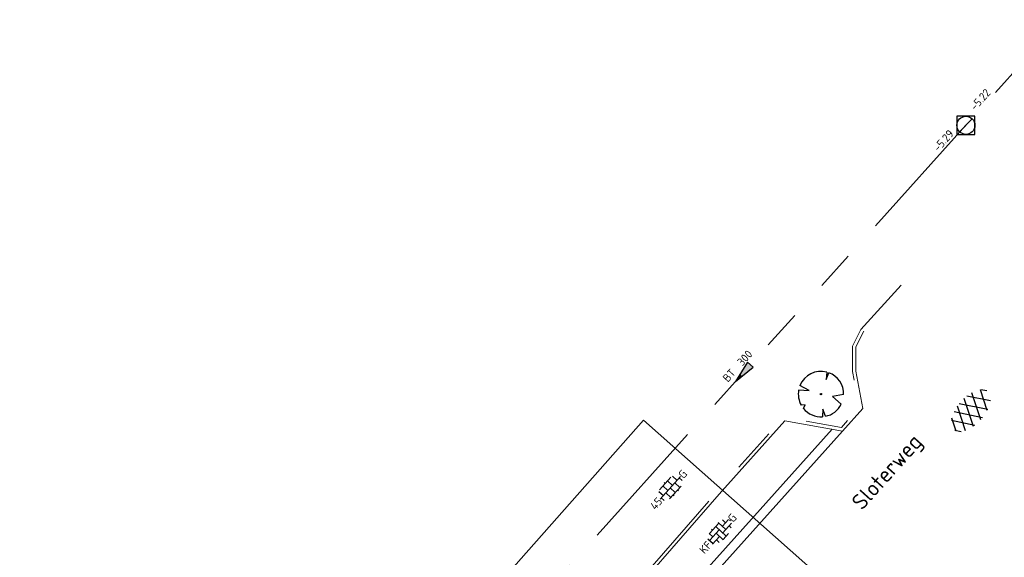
# Model space of a CAD drawing. Header units: metres. Extents: x 113080 to 114329, y 482672 to 483852.
# Tile 8 of 55: x 113361 to 113405, y 483329 to 483353. Entities that reach past the tile are written whole.
import ezdxf
from ezdxf.enums import TextEntityAlignment as Align

# ---------------------------------------------------------------- set-up
doc = ezdxf.new("R2010")
doc.units = ezdxf.units.M
doc.linetypes.add('RI-GWA', pattern=[18.45, 6, -1.8, 1.75, -1.8, 1.75, -1.8, 1.75, -1.8])
doc.linetypes.add('VH-TROTTOIRBAND_130-150', pattern=[15, 5, -2, 2, -2, 2, -2])
for name, color, linetype, lineweight in [('B-WE-GR-BOOM-S', 252, 'Continuous', 25), ('B-WE-OG-TOPOGRAFIE_STRAATNAAM-T35', 7, 'Continuous', 35), ('B-WE-RI-GWA_RIOOLPUT_INSPECTIEPUT-S', 252, 'Continuous', 25), ('B-WE-RI-GWA_STROOMRICHTING-S', 252, 'Continuous', 25), ('B-WE-RI-GWA_TRANSPORTLEIDING-G', 252, 'RI-GWA', 18), ('B-WE-RI-OFG_DRAINAGE_STROOMRICHTING-S', 252, 'Continuous', 25), ('B-WE-VH-GOOT-G', 252, 'Continuous', 18), ('B-WE-VH-KANTOPSLUITING_TROTTOIRBAND_130 150-G', 252, 'VH-TROTTOIRBAND_130-150', 18), ('B-WE-VH-KANTOPSLUITING_VOORKANTBAND-G', 252, 'Continuous', 18), ('B-WE-VH-VERHARDING_ASFALT-S', 252, 'Continuous', 25), ('B-WE-VH-VERHARDING_BETONSTRAATSTEEN-S', 252, 'Continuous', 25), ('B-WE-VH-VERHARDING_TEGEL-S', 252, 'Continuous', 25), ('X-XX-AL-WERKGRENS-G', 7, 'XX-WERKGRENS', 25), ('X-XX-AL-WIPEOUT_IN_BLOCK-A', 193, 'Continuous', 25)]:
    doc.layers.add(name, color=color, linetype=linetype, lineweight=lineweight)
doc.styles.add('NLCS-ISO', font='NLCS-ISO.ttf')
doc.styles.add('NLCS-ISO-M200-T35', font='NLCS-ISO.ttf', dxfattribs={"height": 0.7})
doc.linetypes.add('XX-WERKGRENS', pattern='A,0,[137,NLCS.SHX,S=0.5,R=0,X=0,Y=0],-30', length=30)

# ---------------------------------------------------------------- blocks, each defined once
blk = doc.blocks.new('*U27')
at = {"ltscale": 0.1, "style": 'NLCS-ISO'}
blk.add_attdef('JVA', text='', height=1.8, dxfattribs=at).set_placement((0, -1), align=Align.TOP_CENTER)
for points in [[(4.68, 3.12), (4.68, 1.12), (0, 1.12), (-4.68, 1.12), (-4.68, 3.12), (0, 3.12)], [(-192.46, -2.62), (-198.06, -2.62), (-198.06, -0.62), (-192.46, -0.62)], [(79.92, -2.62), (85.52, -2.62), (85.52, -0.62), (79.92, -0.62)]]:
    blk.add_wipeout(points).dxf.layer = 'X-XX-AL-WIPEOUT_IN_BLOCK-A'
for tag, p in [('MAT', (-1, 0.5)), ('BOBL', (-192.38, -3.24))]:
    blk.add_attdef(tag, text='', height=1.8, dxfattribs=at).set_placement(p, align=Align.BOTTOM_RIGHT)
for tag, p in [('DIA', (1, 0.5)), ('BOBR', (80.02, -3.24))]:
    blk.add_attdef(tag, text='', height=1.8, dxfattribs=at).set_placement(p, align=Align.BOTTOM_LEFT)
blk = doc.blocks.new('B-SRI-PUT_GWA-SO')
blk.add_line((-1.41, -1.41), (1.41, 1.41))
at = {"lineweight": -3, "flags": 128}
blk.add_lwpolyline([(2, -2), (2, 2), (-2, 2), (-2, -2)], close=True, dxfattribs=at)
at = {"lineweight": -3}
blk.add_circle((0, 0), 2, dxfattribs=at)
blk = doc.blocks.new('*U54')
at = {"ltscale": 0.1}
blk.add_hatch(color=256, dxfattribs=at).paths.add_polyline_path([(2.5, 0), (-2.5, -0.83), (-2.5, 0.83)])
at = {"ltscale": 0.1, "flags": 128}
blk.add_lwpolyline([(2.5, 0), (-2.5, -0.83), (-2.5, 0.83)], close=True, dxfattribs=at)
at = {"ltscale": 0.1, "style": 'NLCS-ISO'}
for tag, p in [('BOBL', (-182.78, 0)), ('MAT', (-1, 0.5))]:
    blk.add_attdef(tag, text='', height=1.8, dxfattribs=at).set_placement(p, align=Align.BOTTOM_RIGHT)
for tag, p in [('DIA', (1, 0.5)), ('BOBR', (25.19, 0))]:
    blk.add_attdef(tag, text='', height=1.8, dxfattribs=at).set_placement(p, align=Align.BOTTOM_LEFT)
blk.add_attdef('JVA', text='', height=1.8, dxfattribs=at).set_placement((0, -1), align=Align.TOP_CENTER)
blk = doc.blocks.new('*U65')
at = {"ltscale": 0.1}
blk.add_hatch(color=256, dxfattribs=at).paths.add_polyline_path([(-2.5, 0), (2.5, -0.83), (2.5, 0.83)])
at = {"ltscale": 0.1, "flags": 128}
blk.add_lwpolyline([(-2.5, 0), (2.5, -0.83), (2.5, 0.83)], close=True, dxfattribs=at)
at = {"ltscale": 0.1, "style": 'NLCS-ISO'}
for tag, p in [('BOBL', (-63.87, 0)), ('MAT', (-1, 0.5))]:
    blk.add_attdef(tag, text='', height=1.8, dxfattribs=at).set_placement(p, align=Align.BOTTOM_RIGHT)
for tag, p in [('DIA', (1, 0.5)), ('BOBR', (65.4, 0))]:
    blk.add_attdef(tag, text='', height=1.8, dxfattribs=at).set_placement(p, align=Align.BOTTOM_LEFT)
blk.add_attdef('JVA', text='', height=1.8, dxfattribs=at).set_placement((0, -1), align=Align.TOP_CENTER)
blk = doc.blocks.new('*U72')
at = {"ltscale": 0.1}
blk.add_hatch(color=256, dxfattribs=at).paths.add_polyline_path([(-2.5, 0), (2.5, -0.83), (2.5, 0.83)])
at = {"ltscale": 0.1, "flags": 128}
blk.add_lwpolyline([(-2.5, 0), (2.5, -0.83), (2.5, 0.83)], close=True, dxfattribs=at)
at = {"ltscale": 0.1, "style": 'NLCS-ISO'}
for tag, p in [('BOBL', (-92.6, 0)), ('MAT', (-1, 0.5))]:
    blk.add_attdef(tag, text='', height=1.8, dxfattribs=at).set_placement(p, align=Align.BOTTOM_RIGHT)
for tag, p in [('DIA', (1, 0.5)), ('BOBR', (87.65, 0))]:
    blk.add_attdef(tag, text='', height=1.8, dxfattribs=at).set_placement(p, align=Align.BOTTOM_LEFT)
blk.add_attdef('JVA', text='', height=1.8, dxfattribs=at).set_placement((0, -1), align=Align.TOP_CENTER)
blk = doc.blocks.new('*U66')
at = {"ltscale": 0.1}
blk.add_hatch(color=256, dxfattribs=at).paths.add_polyline_path([(2.5, 0), (-2.5, -0.83), (-2.5, 0.83)])
at = {"ltscale": 0.1, "flags": 128}
blk.add_lwpolyline([(2.5, 0), (-2.5, -0.83), (-2.5, 0.83)], close=True, dxfattribs=at)
at = {"ltscale": 0.1, "style": 'NLCS-ISO'}
for tag, p in [('BOBL', (-67.79, 0)), ('MAT', (-1, 0.5))]:
    blk.add_attdef(tag, text='', height=1.8, dxfattribs=at).set_placement(p, align=Align.BOTTOM_RIGHT)
for tag, p in [('DIA', (1, 0.5)), ('BOBR', (64.37, 0))]:
    blk.add_attdef(tag, text='', height=1.8, dxfattribs=at).set_placement(p, align=Align.BOTTOM_LEFT)
blk.add_attdef('JVA', text='', height=1.8, dxfattribs=at).set_placement((0, -1), align=Align.TOP_CENTER)
blk = doc.blocks.new('SVH-TEGEL_300X300_DUN_LINT_KL-SO')
for p, q in [((-2.25, 1.36), (-2.25, 0)), ((-1.9, 1.5), (1.9, 1.5)), ((-1.5, 1.62), (-1.5, 1.5)), ((-0.75, 1.5), (-0.75, 0)), ((0, 1.81), (0, 1.5)), ((0, 0), (0, -1.5)), ((0.75, 1.5), (0.75, 0)), ((1.5, 1.62), (1.5, 1.5)), ((2.25, 1.36), (2.25, 0)), ((-3.39, 0), (3.39, 0)), ((-3, 0), (-3, -0.85)), ((-1.9, -1.5), (1.9, -1.5)), ((-1.5, 0), (-1.5, -1.5)), ((-0.75, -1.5), (-0.75, -1.77)), ((0.75, -1.5), (0.75, -1.77)), ((1.5, 0), (1.5, -1.5)), ((3, 0), (3, -0.85))]:
    blk.add_line(p, q)
at = {"style": 'NLCS-ISO'}
blk.add_attdef('FORMAAT', text='', height=1.8, dxfattribs=at).set_placement((-3.39, 0), align=Align.MIDDLE_RIGHT)
blk.add_attdef('KLEUR', text='', height=1.8, dxfattribs=at).set_placement((3.39, 0), align=Align.MIDDLE_LEFT)
at = {"style": 'NLCS-ISO', "flags": 1}
blk.add_attdef('FUNCTIE', text='', height=1.8, dxfattribs=at).set_placement((0.12, -3.58), align=Align.MIDDLE_CENTER)
blk = doc.blocks.new('SVH-BSS_KEIFORMAAT_ELLEBOOG_KL-SO')
for p, q in [((-2.92, 0.92), (-2.92, -0.66)), ((-2.92, 0.39), (0.23, 0.39)), ((-1.87, 1.5), (-1.87, 0.39)), ((-1.87, 1.44), (1.28, 1.44)), ((-0.82, 1.75), (-0.82, 1.44)), ((-0.82, 0.39), (-0.82, -1.75)), ((0.23, 1.44), (0.23, -1.71)), ((1.28, 1.67), (1.28, -0.66)), ((1.28, 0.39), (3.32, 0.39)), ((2.33, 1.31), (2.33, 0.39)), ((3.38, 0.18), (3.38, -0.18)), ((-3.16, -0.66), (-0.82, -0.66)), ((-1.87, -0.66), (-1.87, -1.5)), ((-0.82, -1.71), (1.03, -1.71)), ((0.23, -0.66), (3.16, -0.66)), ((2.33, -0.66), (2.33, -1.31))]:
    blk.add_line(p, q)
at = {"style": 'NLCS-ISO'}
blk.add_attdef('FORMAAT', text='', height=1.8, dxfattribs=at).set_placement((-3.39, 0), align=Align.MIDDLE_RIGHT)
blk.add_attdef('KLEUR', text='', height=1.8, dxfattribs=at).set_placement((3.39, 0), align=Align.MIDDLE_LEFT)
at = {"style": 'NLCS-ISO', "flags": 1}
blk.add_attdef('FUNCTIE', text='', height=1.8, dxfattribs=at).set_placement((0.12, -3.58), align=Align.MIDDLE_CENTER)
blk = doc.blocks.new('SGR-BOOM_08')
at = {"ltscale": 20, "flags": 128}
for points in [[(1.29, 4.87), (1.14, 3.21), (1.73, 4.73)], [(-4.95, 0.9), (-2.63, 0.79), (-4.68, 1.86)], [(5.03, -0.13), (2.56, -0.55), (4.49, -2.27)], [(-3.9, -3.19), (-3.5, -2.42), (-4.39, -2.47)], [(0.99, -4.94), (0.42, -3.33), (0.36, -5.02)]]:
    blk.add_lwpolyline(points, dxfattribs=at)
blk.add_lwpolyline([(5.03, -0.13, 0.321944), (1.73, 4.73, 0.321944)], format="xyb", dxfattribs=at)
blk.add_circle((0, 0), 0.15)
at = {"ltscale": 20}
for start, end in [(75.1844, 158.299), (169.749, 209.4302), (219.2667, 274.1068), (281.3601, 333.2046)]:
    blk.add_arc((0, 0), 5.03, start, end, dxfattribs=at)
blk = doc.blocks.new('SVH-ASFALT-SO')
at = {"ltscale": 0.1}
for p, q in [((-4.09, -2.05), (-1.23, 2.9)), ((0.57, -2.96), (-2.65, 2.62)), ((-2.18, -2.74), (1.09, 2.92)), ((2.69, -2.62), (-0.53, 2.96)), ((-0.01, -2.97), (3.14, 2.48)), ((4.52, -1.79), (1.86, 2.81)), ((-5.55, -0.57), (-4.01, 2.09)), ((-1.82, -2.81), (-4.49, 1.81)), ((2.47, -2.68), (4.89, 1.5)), ((5.65, 0.25), (4.96, 1.43)), ((-4.9, -1.48), (-5.64, -0.2))]:
    blk.add_line(p, q, dxfattribs=at)
at = {"style": 'NLCS-ISO'}
blk.add_attdef('KLEUR', text='', height=1.8, dxfattribs=at).set_placement((7.3, 0), align=Align.MIDDLE_LEFT)
at = {"style": 'NLCS-ISO', "flags": 1}
blk.add_attdef('FUNCTIE', text='', height=1.8, dxfattribs=at).set_placement((-2.07, -6.33), align=Align.MIDDLE_CENTER)

msp = doc.modelspace()

# ---------------------------------------------------------------- linework, layer by layer
at = {"layer": 'B-WE-RI-GWA_TRANSPORTLEIDING-G', "flags": 128}
for points in [[(113423, 483370.5), (113403, 483348.2)], [(113403, 483348.2), (113383.1, 483326.1)]]:
    msp.add_lwpolyline(points, dxfattribs=at)
at = {"layer": 'B-WE-VH-GOOT-G', "flags": 128}
for points in [[(113397.067, 483334.73), (113388.755, 483325.468)], [(113397.531, 483334.648), (113389.18, 483325.343)]]:
    msp.add_lwpolyline(points, dxfattribs=at)
at = {"layer": 'B-WE-VH-KANTOPSLUITING_TROTTOIRBAND_130 150-G', "flags": 128}
msp.add_lwpolyline([(113400.123, 483341.12), (113398.332, 483339.142), (113397.971, 483338.409), (113397.972, 483337.291), (113398.27, 483335.697), (113397.474, 483334.81), (113394.918, 483335.262), (113391.944, 483331.945), (113386.791, 483326.048)], dxfattribs=at)
at = {"layer": 'B-WE-VH-KANTOPSLUITING_VOORKANTBAND-G', "flags": 128}
msp.add_lwpolyline([(113398.467, 483339.076), (113398.121, 483338.374), (113398.122, 483337.305), (113398.431, 483335.652), (113397.53, 483334.648), (113394.974, 483335.1), (113392.056, 483331.846), (113386.95, 483326.001)], dxfattribs=at)
at = {"layer": 'X-XX-AL-WERKGRENS-G', "ltscale": 0.2, "flags": 128}
msp.add_lwpolyline([(113388.69, 483335.127), (113403.529, 483321.991), (113394.266, 483311.52), (113379.428, 483324.655)], close=True, dxfattribs=at)

# ---------------------------------------------------------------- block references
at = {"layer": 'B-WE-GR-BOOM-S', "xscale": 0.2, "yscale": 0.2, "zscale": 0.2}
msp.add_blockref('SGR-BOOM_08', (113396.57, 483336.287), dxfattribs=at)
at = {"layer": 'B-WE-RI-GWA_RIOOLPUT_INSPECTIEPUT-S', "xscale": 0.2, "yscale": 0.2, "zscale": 0.2}
msp.add_blockref('B-SRI-PUT_GWA-SO', (113403, 483348.2), dxfattribs=at)
at = {"layer": 'B-WE-RI-GWA_STROOMRICHTING-S', "xscale": 0.2, "yscale": 0.2, "zscale": 0.2}
for name, p, rotation, values in [('*U66', (113413.256, 483359.635), 48.11230860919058, {'MAT': 'BT', 'DIA': '300', 'BOBL': '-5.22', 'BOBR': '-5.27'}), ('*U72', (113414.553, 483336.87), 48.29738802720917, {'MAT': 'BT', 'DIA': '300', 'BOBL': '-5.49', 'BOBR': '-5.42'}), ('*U65', (113393.106, 483337.212), 47.99846713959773, {'MAT': 'BT', 'DIA': '300', 'BOBL': '-5.30', 'BOBR': '-5.29'})]:
    msp.add_blockref(name, p, dxfattribs=dict(at, rotation=rotation)).add_auto_attribs(values)
at = {"layer": 'B-WE-RI-OFG_DRAINAGE_STROOMRICHTING-S', "xscale": 0.2, "yscale": 0.2, "zscale": 0.2, "rotation": 318.3546889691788}
msp.add_blockref('*U27', (113358.501, 483309.631), dxfattribs=at).add_auto_attribs({'MAT': 'PVC', 'DIA': '160', 'BOBL': '-5.40', 'BOBR': '-5.40'})
at = {"layer": 'B-WE-VH-VERHARDING_ASFALT-S', "xscale": 0.2, "yscale": 0.2, "zscale": 0.2, "rotation": 48.63510418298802}
msp.add_blockref('SVH-ASFALT-SO', (113403.219, 483335.544), dxfattribs=at)
at = {"layer": 'B-WE-VH-VERHARDING_BETONSTRAATSTEEN-S', "xscale": 0.2, "yscale": 0.2, "zscale": 0.2, "rotation": 47.8973005}
msp.add_blockref('SVH-BSS_KEIFORMAAT_ELLEBOOG_KL-SO', (113392.082, 483330.185), dxfattribs=at).add_auto_attribs({'FORMAAT': 'KF', 'KLEUR': 'G'})
at = {"layer": 'B-WE-VH-VERHARDING_TEGEL-S', "xscale": 0.2, "yscale": 0.2, "zscale": 0.2, "rotation": 47.8973005}
msp.add_blockref('SVH-TEGEL_300X300_DUN_LINT_KL-SO', (113389.884, 483332.124), dxfattribs=at).add_auto_attribs({'FORMAAT': '45', 'KLEUR': 'G'})

# ---------------------------------------------------------------- texts
at = {"layer": 'B-WE-OG-TOPOGRAFIE_STRAATNAAM-T35', "linetype": 'Continuous', "lineweight": 13, "style": 'NLCS-ISO-M200-T35'}
msp.add_text('Sloterweg', height=0.7, rotation=48.0883, dxfattribs=at).set_placement((113399.49, 483332.843), align=Align.MIDDLE_CENTER)

# ---------------------------------------------------------------- next in the draw order: block references
at = {"layer": 'B-WE-RI-GWA_STROOMRICHTING-S', "xscale": 0.2, "yscale": 0.2, "zscale": 0.2, "rotation": 318.8773750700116}
msp.add_blockref('*U54', (113357.543, 483308.665), dxfattribs=at).add_auto_attribs({'MAT': 'BT', 'DIA': '1000', 'BOBL': '-6.43', 'BOBR': '-6.47'})

doc.saveas('drawing.dxf')
